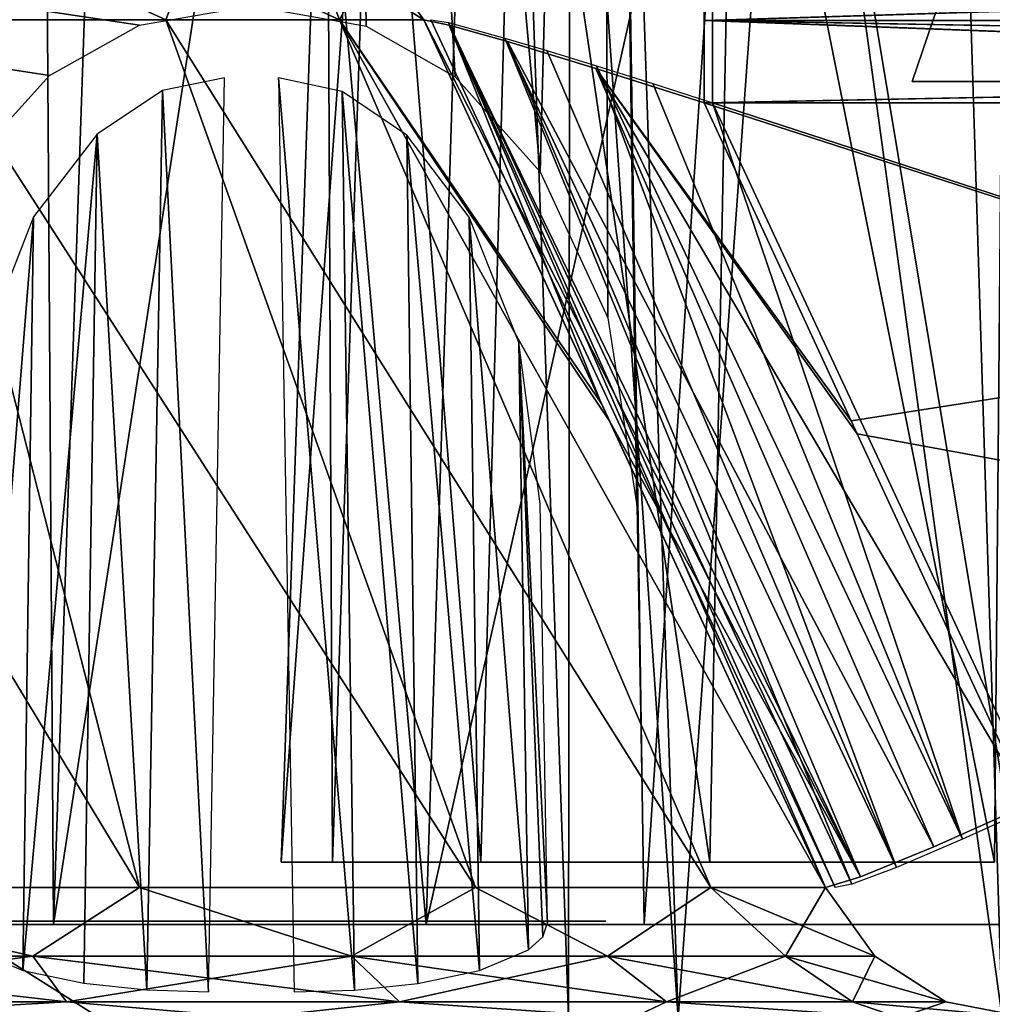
# Model space of a CAD drawing. Header units: millimetres. Extents: x -75 to 75, y -5 to 37.
# Tile 147 of 175: x 54.28 to 57.3, y 2.54 to 5.6. Entities that reach past the tile are written whole.
import ezdxf

# ---------------------------------------------------------------- set-up
doc = ezdxf.new("R2010")
doc.units = ezdxf.units.MM
doc.header["$LTSCALE"] = 101.851852
for name, color, linetype in [('110', 7, 'CONTINUOUS'), ('124', 7, 'CONTINUOUS'), ('153', 7, 'CONTINUOUS'), ('157', 7, 'CONTINUOUS'), ('161', 7, 'CONTINUOUS'), ('173', 7, 'CONTINUOUS'), ('175', 7, 'CONTINUOUS'), ('181', 7, 'CONTINUOUS'), ('182', 7, 'CONTINUOUS'), ('185', 7, 'CONTINUOUS'), ('187', 7, 'CONTINUOUS'), ('191', 7, 'CONTINUOUS'), ('194', 7, 'CONTINUOUS'), ('197', 7, 'CONTINUOUS'), ('210', 7, 'CONTINUOUS'), ('211', 7, 'CONTINUOUS'), ('212', 7, 'CONTINUOUS'), ('216', 7, 'CONTINUOUS'), ('217', 7, 'CONTINUOUS'), ('218', 7, 'CONTINUOUS'), ('219', 7, 'CONTINUOUS'), ('220', 7, 'CONTINUOUS'), ('221', 7, 'CONTINUOUS'), ('223', 7, 'CONTINUOUS'), ('224', 7, 'CONTINUOUS'), ('225', 7, 'CONTINUOUS'), ('226', 7, 'CONTINUOUS'), ('227', 7, 'CONTINUOUS'), ('238', 7, 'CONTINUOUS'), ('239', 7, 'CONTINUOUS'), ('240', 7, 'CONTINUOUS'), ('241', 7, 'CONTINUOUS'), ('242', 7, 'CONTINUOUS'), ('243', 7, 'CONTINUOUS'), ('254', 7, 'CONTINUOUS'), ('255', 7, 'CONTINUOUS'), ('49', 7, 'CONTINUOUS'), ('51', 7, 'CONTINUOUS'), ('6', 7, 'CONTINUOUS'), ('8', 7, 'CONTINUOUS')]:
    doc.layers.add(name, color=color, linetype=linetype)

msp = doc.modelspace()

# ---------------------------------------------------------------- linework, layer by layer
at = {"layer": '110', "color": 251, "linetype": 'Continuous', "true_color": 0x464b4f}
for points in [[(55.2331, 7.0174, 80), (55.3849, 7.0174, 79.0963), (55.0922, 2.9826, 80), (55.2331, 7.0174, 80)], [(55.0922, 2.9826, 80), (55.3849, 7.0174, 79.0963), (55.2515, 2.9826, 79.0509), (55.0922, 2.9826, 80)], [(55.2515, 2.9826, 80.9491), (55.2331, 7.0174, 80), (55.0922, 2.9826, 80), (55.2515, 2.9826, 80.9491)], [(55.3849, 7.0174, 80.9037), (55.2331, 7.0174, 80), (55.2515, 2.9826, 80.9491), (55.3849, 7.0174, 80.9037)], [(55.2515, 2.9826, 79.0509), (55.3849, 7.0174, 79.0963), (55.7118, 2.9826, 78.2058), (55.2515, 2.9826, 79.0509)], [(55.7118, 2.9826, 81.7942), (55.3849, 7.0174, 80.9037), (55.2515, 2.9826, 80.9491), (55.7118, 2.9826, 81.7942)], [(55.3849, 7.0174, 79.0963), (55.8234, 7.0174, 78.2918), (55.7118, 2.9826, 78.2058), (55.3849, 7.0174, 79.0963)], [(55.8234, 7.0174, 81.7082), (55.3849, 7.0174, 80.9037), (55.7118, 2.9826, 81.7942), (55.8234, 7.0174, 81.7082)], [(55.7118, 2.9826, 78.2058), (55.8234, 7.0174, 78.2918), (56.4227, 2.9826, 77.5572), (55.7118, 2.9826, 78.2058)], [(56.4227, 2.9826, 82.4428), (55.8234, 7.0174, 81.7082), (55.7118, 2.9826, 81.7942), (56.4227, 2.9826, 82.4428)], [(55.8234, 7.0174, 78.2918), (56.5007, 7.0174, 77.6746), (56.4227, 2.9826, 77.5572), (55.8234, 7.0174, 78.2918)], [(56.5007, 7.0174, 82.3254), (55.8234, 7.0174, 81.7082), (56.4227, 2.9826, 82.4428), (56.5007, 7.0174, 82.3254)], [(57.3064, 2.9826, 82.8238), (56.5007, 7.0174, 82.3254), (56.4227, 2.9826, 82.4428), (57.3064, 2.9826, 82.8238)], [(56.4227, 2.9826, 77.5572), (56.5007, 7.0174, 77.6746), (57.3064, 2.9826, 77.1762), (56.4227, 2.9826, 77.5572)], [(57.3424, 7.0174, 82.6876), (56.5007, 7.0174, 82.3254), (57.3064, 2.9826, 82.8238), (57.3424, 7.0174, 82.6876)], [(56.5007, 7.0174, 77.6746), (57.3424, 7.0174, 77.3124), (57.3064, 2.9826, 77.1762), (56.5007, 7.0174, 77.6746)]]:
    msp.add_3dface(points, dxfattribs=at)
at = {"layer": '124', "color": 251, "linetype": 'Continuous', "true_color": 0x464b4f}
for points in [[(54.75, 2.8, 72.34), (49.25, 2.8, 72.94), (54.75, 2.8, 72.94), (54.75, 2.8, 72.34)], [(52.3, 2.8, 72.34), (49.25, 2.8, 72.94), (54.75, 2.8, 72.34), (52.3, 2.8, 72.34)], [(53.267, 2.8, 76.8393), (54.4099, 2.8, 76.257), (50.733, 2.8, 76.8393), (53.267, 2.8, 76.8393)], [(54.4099, 2.8, 76.257), (52, 2.8, 76.44), (50.733, 2.8, 76.8393), (54.4099, 2.8, 76.257)], [(53.0816, 2.8, 76.2687), (52, 2.8, 76.44), (54.4099, 2.8, 76.257), (53.0816, 2.8, 76.2687)], [(54.0572, 2.8, 75.7716), (53.0816, 2.8, 76.2687), (54.4099, 2.8, 76.257), (54.0572, 2.8, 75.7716)], [(53.267, 2.8, 69.0407), (53.0816, 2.8, 69.6113), (54.4099, 2.8, 69.623), (53.267, 2.8, 69.0407)], [(53.0816, 2.8, 69.6113), (54.0572, 2.8, 70.1084), (54.4099, 2.8, 69.623), (53.0816, 2.8, 69.6113)], [(54.8316, 2.8, 74.9972), (54.0572, 2.8, 75.7716), (55.317, 2.8, 75.3499), (54.8316, 2.8, 74.9972)], [(54.4099, 2.8, 69.623), (54.0572, 2.8, 70.1084), (55.317, 2.8, 70.5301), (54.4099, 2.8, 69.623)], [(54.0572, 2.8, 70.1084), (54.8316, 2.8, 70.8828), (55.317, 2.8, 70.5301), (54.0572, 2.8, 70.1084)], [(55.317, 2.8, 75.3499), (54.0572, 2.8, 75.7716), (54.4099, 2.8, 76.257), (55.317, 2.8, 75.3499)], [(55.317, 2.8, 70.5301), (54.8316, 2.8, 70.8828), (55.8993, 2.8, 71.673), (55.317, 2.8, 70.5301)], [(54.8316, 2.8, 70.8828), (55.3287, 2.8, 71.8584), (55.8993, 2.8, 71.673), (54.8316, 2.8, 70.8828)], [(55.8993, 2.8, 74.207), (54.8316, 2.8, 74.9972), (55.317, 2.8, 75.3499), (55.8993, 2.8, 74.207)], [(55.3287, 2.8, 74.0216), (54.8316, 2.8, 74.9972), (55.8993, 2.8, 74.207), (55.3287, 2.8, 74.0216)], [(55.3287, 2.8, 71.8584), (55.5, 2.8, 72.94), (55.8993, 2.8, 71.673), (55.3287, 2.8, 71.8584)], [(56.1, 2.8, 72.94), (55.3287, 2.8, 74.0216), (55.8993, 2.8, 74.207), (56.1, 2.8, 72.94)], [(55.5, 2.8, 72.94), (55.3287, 2.8, 74.0216), (56.1, 2.8, 72.94), (55.5, 2.8, 72.94)], [(55.8993, 2.8, 71.673), (55.5, 2.8, 72.94), (56.1, 2.8, 72.94), (55.8993, 2.8, 71.673)]]:
    msp.add_3dface(points, dxfattribs=at)
at = {"layer": '153', "color": 251, "linetype": 'Continuous', "true_color": 0x464b4f}
for points in [[(48.4521, 7.3559, 93.5696), (58.5, 7.4962, 93.5745), (34.7426, 2.7895, 93.4101), (48.4521, 7.3559, 93.5696)], [(58.5, 7.4962, 93.5745), (58.5, 2.7895, 93.4101), (34.7426, 2.7895, 93.4101), (58.5, 7.4962, 93.5745)]]:
    msp.add_3dface(points, dxfattribs=at)
at = {"layer": '157', "color": 251, "linetype": 'Continuous', "true_color": 0x464b4f}
for points in [[(53.994, 2.7895, 57), (54.7067, 12.2105, 53.6373), (54.3861, 2.7895, 53.5632), (53.994, 2.7895, 57)], [(54.323, 12.2105, 57), (54.7067, 12.2105, 53.6373), (53.994, 2.7895, 57), (54.323, 12.2105, 57)], [(54.3861, 2.7895, 60.4368), (54.323, 12.2105, 57), (53.994, 2.7895, 57), (54.3861, 2.7895, 60.4368)], [(54.7067, 12.2105, 60.3627), (54.323, 12.2105, 57), (54.3861, 2.7895, 60.4368), (54.7067, 12.2105, 60.3627)], [(55.5424, 2.7895, 63.6969), (54.7067, 12.2105, 60.3627), (54.3861, 2.7895, 60.4368), (55.5424, 2.7895, 63.6969)], [(54.7067, 12.2105, 53.6373), (55.838, 12.2105, 50.4476), (54.3861, 2.7895, 53.5632), (54.7067, 12.2105, 53.6373)], [(54.3861, 2.7895, 53.5632), (55.838, 12.2105, 50.4476), (55.5424, 2.7895, 50.3031), (54.3861, 2.7895, 53.5632)], [(55.838, 12.2105, 63.5524), (54.7067, 12.2105, 60.3627), (55.5424, 2.7895, 63.6969), (55.838, 12.2105, 63.5524)], [(55.5424, 2.7895, 50.3031), (57.6588, 12.2105, 47.5946), (57.4034, 2.7895, 47.3873), (55.5424, 2.7895, 50.3031)], [(57.4034, 2.7895, 66.6127), (55.838, 12.2105, 63.5524), (55.5424, 2.7895, 63.6969), (57.4034, 2.7895, 66.6127)], [(55.838, 12.2105, 50.4476), (57.6588, 12.2105, 47.5946), (55.5424, 2.7895, 50.3031), (55.838, 12.2105, 50.4476)], [(57.6588, 12.2105, 66.4054), (55.838, 12.2105, 63.5524), (57.4034, 2.7895, 66.6127), (57.6588, 12.2105, 66.4054)]]:
    msp.add_3dface(points, dxfattribs=at)
at = {"layer": '161', "color": 251, "linetype": 'Continuous', "true_color": 0x464b4f}
for points in [[(54.3861, 2.7895, -53.5632), (54.323, 12.2105, -57), (53.994, 2.7895, -57), (54.3861, 2.7895, -53.5632)], [(53.994, 2.7895, -57), (54.7067, 12.2105, -60.3627), (54.3861, 2.7895, -60.4368), (53.994, 2.7895, -57)], [(54.323, 12.2105, -57), (54.7067, 12.2105, -60.3627), (53.994, 2.7895, -57), (54.323, 12.2105, -57)], [(54.7067, 12.2105, -53.6373), (54.323, 12.2105, -57), (54.3861, 2.7895, -53.5632), (54.7067, 12.2105, -53.6373)], [(54.3861, 2.7895, -60.4368), (55.838, 12.2105, -63.5524), (55.5424, 2.7895, -63.6969), (54.3861, 2.7895, -60.4368)], [(54.7067, 12.2105, -60.3627), (55.838, 12.2105, -63.5524), (54.3861, 2.7895, -60.4368), (54.7067, 12.2105, -60.3627)], [(55.5424, 2.7895, -50.3031), (54.7067, 12.2105, -53.6373), (54.3861, 2.7895, -53.5632), (55.5424, 2.7895, -50.3031)], [(55.838, 12.2105, -50.4476), (54.7067, 12.2105, -53.6373), (55.5424, 2.7895, -50.3031), (55.838, 12.2105, -50.4476)], [(55.5424, 2.7895, -63.6969), (57.6588, 12.2105, -66.4054), (57.4034, 2.7895, -66.6127), (55.5424, 2.7895, -63.6969)], [(55.838, 12.2105, -63.5524), (57.6588, 12.2105, -66.4054), (55.5424, 2.7895, -63.6969), (55.838, 12.2105, -63.5524)], [(57.4034, 2.7895, -47.3873), (55.838, 12.2105, -50.4476), (55.5424, 2.7895, -50.3031), (57.4034, 2.7895, -47.3873)], [(57.6588, 12.2105, -47.5946), (55.838, 12.2105, -50.4476), (57.4034, 2.7895, -47.3873), (57.6588, 12.2105, -47.5946)]]:
    msp.add_3dface(points, dxfattribs=at)
at = {"layer": '173', "color": 251, "linetype": 'Continuous', "true_color": 0x464b4f}
for points in [[(55.9945, 12.2105, 60.0649), (55.9839, 2.5, 57), (55.6448, 12.2105, 57), (55.9945, 12.2105, 60.0649)], [(55.9839, 2.5, 57), (56.3249, 2.5, 54.0115), (55.6448, 12.2105, 57), (55.9839, 2.5, 57)], [(55.6448, 12.2105, 57), (56.3249, 2.5, 54.0115), (55.9945, 12.2105, 53.9351), (55.6448, 12.2105, 57)], [(56.3249, 2.5, 59.9885), (55.9839, 2.5, 57), (55.9945, 12.2105, 60.0649), (56.3249, 2.5, 59.9885)], [(56.3249, 2.5, 54.0115), (57.3303, 2.5, 51.1766), (55.9945, 12.2105, 53.9351), (56.3249, 2.5, 54.0115)], [(55.9945, 12.2105, 53.9351), (57.3303, 2.5, 51.1766), (57.0256, 12.2105, 51.0278), (55.9945, 12.2105, 53.9351)], [(57.0256, 12.2105, 62.9722), (56.3249, 2.5, 59.9885), (55.9945, 12.2105, 60.0649), (57.0256, 12.2105, 62.9722)], [(57.3303, 2.5, 62.8234), (56.3249, 2.5, 59.9885), (57.0256, 12.2105, 62.9722), (57.3303, 2.5, 62.8234)], [(57.3303, 2.5, 51.1766), (58.9486, 2.5, 48.6411), (57.0256, 12.2105, 51.0278), (57.3303, 2.5, 51.1766)], [(58.6852, 12.2105, 65.5725), (57.3303, 2.5, 62.8234), (57.0256, 12.2105, 62.9722), (58.6852, 12.2105, 65.5725)], [(57.0256, 12.2105, 51.0278), (58.9486, 2.5, 48.6411), (58.6852, 12.2105, 48.4275), (57.0256, 12.2105, 51.0278)]]:
    msp.add_3dface(points, dxfattribs=at)
at = {"layer": '175', "color": 251, "linetype": 'Continuous', "true_color": 0x464b4f}
for points in [[(55.9945, 12.2105, -53.9351), (55.9839, 2.5, -57), (55.6448, 12.2105, -57), (55.9945, 12.2105, -53.9351)], [(55.9839, 2.5, -57), (56.3249, 2.5, -59.9885), (55.6448, 12.2105, -57), (55.9839, 2.5, -57)], [(55.6448, 12.2105, -57), (56.3249, 2.5, -59.9885), (55.9945, 12.2105, -60.0649), (55.6448, 12.2105, -57)], [(56.3249, 2.5, -54.0115), (55.9839, 2.5, -57), (55.9945, 12.2105, -53.9351), (56.3249, 2.5, -54.0115)], [(56.3249, 2.5, -59.9885), (57.3303, 2.5, -62.8234), (55.9945, 12.2105, -60.0649), (56.3249, 2.5, -59.9885)], [(55.9945, 12.2105, -60.0649), (57.3303, 2.5, -62.8234), (57.0256, 12.2105, -62.9722), (55.9945, 12.2105, -60.0649)], [(57.0256, 12.2105, -51.0278), (56.3249, 2.5, -54.0115), (55.9945, 12.2105, -53.9351), (57.0256, 12.2105, -51.0278)], [(57.3303, 2.5, -51.1766), (56.3249, 2.5, -54.0115), (57.0256, 12.2105, -51.0278), (57.3303, 2.5, -51.1766)], [(57.0256, 12.2105, -62.9722), (58.9486, 2.5, -65.3589), (58.6852, 12.2105, -65.5725), (57.0256, 12.2105, -62.9722)], [(57.3303, 2.5, -62.8234), (58.9486, 2.5, -65.3589), (57.0256, 12.2105, -62.9722), (57.3303, 2.5, -62.8234)], [(58.6852, 12.2105, -48.4275), (57.3303, 2.5, -51.1766), (57.0256, 12.2105, -51.0278), (58.6852, 12.2105, -48.4275)]]:
    msp.add_3dface(points, dxfattribs=at)
at = {"layer": '181', "color": 251, "linetype": 'Continuous', "true_color": 0x464b4f}
for points in [[(55.5564, 5.5958, 11.0431), (56.8115, 2.9042, 10.8973), (56.8115, 2.9042, -2.8973), (55.5564, 5.5958, 11.0431)], [(55.5564, 5.5958, -3.0431), (55.5564, 5.5958, 11.0431), (56.8115, 2.9042, -2.8973), (55.5564, 5.5958, -3.0431)], [(55.5564, 5.5958, -5.9569), (56.8115, 2.9042, -6.1027), (56.8115, 2.9042, -19.8973), (55.5564, 5.5958, -5.9569)], [(55.5564, 5.5958, -20.0431), (55.5564, 5.5958, -5.9569), (56.8115, 2.9042, -19.8973), (55.5564, 5.5958, -20.0431)], [(55.5564, 5.5958, -22.9569), (56.8115, 2.9042, -23.1027), (56.8115, 2.9042, -36.8973), (55.5564, 5.5958, -22.9569)], [(55.5564, 5.5958, -37.0431), (55.5564, 5.5958, -22.9569), (56.8115, 2.9042, -36.8973), (55.5564, 5.5958, -37.0431)]]:
    msp.add_3dface(points, dxfattribs=at)
at = {"layer": '182', "color": 251, "linetype": 'Continuous', "true_color": 0x464b4f}
for points in [[(53.9627, 5.5958, 16.4657), (53.0248, 5.5958, 16.9055), (54.6528, 2.9042, 17.5142), (53.9627, 5.5958, 16.4657)], [(54.6528, 2.9042, 17.5142), (53.0248, 5.5958, 16.9055), (53.385, 2.9042, 18.1079), (54.6528, 2.9042, 17.5142)], [(54.7341, 5.5958, 15.7744), (53.9627, 5.5958, 16.4657), (55.696, 2.9042, 16.5807), (54.7341, 5.5958, 15.7744)], [(55.696, 2.9042, 16.5807), (53.9627, 5.5958, 16.4657), (54.6528, 2.9042, 17.5142), (55.696, 2.9042, 16.5807)], [(56.4263, 2.9042, 15.3864), (54.7341, 5.5958, 15.7744), (55.696, 2.9042, 16.5807), (56.4263, 2.9042, 15.3864)], [(55.2735, 5.5958, 14.89), (54.7341, 5.5958, 15.7744), (56.4263, 2.9042, 15.3864), (55.2735, 5.5958, 14.89)], [(56.782, 2.9042, 14.0325), (55.2735, 5.5958, 14.89), (56.4263, 2.9042, 15.3864), (56.782, 2.9042, 14.0325)], [(55.5352, 5.5958, 13.8877), (55.2735, 5.5958, 14.89), (56.1126, 4.3492, 13.9547), (55.5352, 5.5958, 13.8877)], [(56.1126, 4.3492, 13.9547), (55.2735, 5.5958, 14.89), (56.782, 2.9042, 14.0325), (56.1126, 4.3492, 13.9547)]]:
    msp.add_3dface(points, dxfattribs=at)
at = {"layer": '185', "color": 251, "linetype": 'Continuous', "true_color": 0x464b4f}
for points in [[(53.385, 2.9042, 18.1079), (53.1963, 2.691, 18.3191), (54.3221, 2.691, 17.889), (53.385, 2.9042, 18.1079)], [(54.6528, 2.9042, 17.5142), (53.385, 2.9042, 18.1079), (54.3221, 2.691, 17.889), (54.6528, 2.9042, 17.5142)], [(54.6528, 2.9042, 17.5142), (54.3221, 2.691, 17.889), (55.3111, 2.691, 17.2002), (54.6528, 2.9042, 17.5142)], [(55.696, 2.9042, 16.5807), (54.6528, 2.9042, 17.5142), (55.3111, 2.691, 17.2002), (55.696, 2.9042, 16.5807)], [(55.696, 2.9042, 16.5807), (55.3111, 2.691, 17.2002), (56.105, 2.691, 16.2935), (55.696, 2.9042, 16.5807)], [(56.4263, 2.9042, 15.3864), (55.696, 2.9042, 16.5807), (56.105, 2.691, 16.2935), (56.4263, 2.9042, 15.3864)], [(56.4263, 2.9042, 15.3864), (56.105, 2.691, 16.2935), (56.6571, 2.691, 15.2222), (56.4263, 2.9042, 15.3864)], [(56.782, 2.9042, 14.0325), (56.4263, 2.9042, 15.3864), (56.9349, 2.691, 14.0495), (56.782, 2.9042, 14.0325)], [(56.4263, 2.9042, 15.3864), (56.6571, 2.691, 15.2222), (56.9349, 2.691, 14.0495), (56.4263, 2.9042, 15.3864)], [(53.1963, 2.691, 18.3191), (54.426, 2.5495, 18.0853), (54.3221, 2.691, 17.889), (53.1963, 2.691, 18.3191)], [(53.2498, 2.5495, 18.5347), (54.426, 2.5495, 18.0853), (53.1963, 2.691, 18.3191), (53.2498, 2.5495, 18.5347)], [(54.3221, 2.691, 17.889), (55.4592, 2.5495, 17.3658), (55.3111, 2.691, 17.2002), (54.3221, 2.691, 17.889)], [(54.426, 2.5495, 18.0853), (55.4592, 2.5495, 17.3658), (54.3221, 2.691, 17.889), (54.426, 2.5495, 18.0853)], [(55.4592, 2.5495, 17.3658), (56.2887, 2.5495, 16.4185), (55.3111, 2.691, 17.2002), (55.4592, 2.5495, 17.3658)], [(55.3111, 2.691, 17.2002), (56.2887, 2.5495, 16.4185), (56.105, 2.691, 16.2935), (55.3111, 2.691, 17.2002)], [(56.2887, 2.5495, 16.4185), (56.8655, 2.5495, 15.2993), (56.105, 2.691, 16.2935), (56.2887, 2.5495, 16.4185)], [(56.105, 2.691, 16.2935), (56.8655, 2.5495, 15.2993), (56.6571, 2.691, 15.2222), (56.105, 2.691, 16.2935)], [(56.6571, 2.691, 15.2222), (57.1556, 2.5495, 14.0741), (56.9349, 2.691, 14.0495), (56.6571, 2.691, 15.2222)], [(56.8655, 2.5495, 15.2993), (57.1556, 2.5495, 14.0741), (56.6571, 2.691, 15.2222), (56.8655, 2.5495, 15.2993)], [(53.2498, 2.5495, 18.5347), (53.5675, 2.5, 18.7155), (54.426, 2.5495, 18.0853), (53.2498, 2.5495, 18.5347)], [(53.5675, 2.5, 18.7155), (55.0025, 2.5, 18.0435), (54.426, 2.5495, 18.0853), (53.5675, 2.5, 18.7155)], [(54.426, 2.5495, 18.0853), (55.0025, 2.5, 18.0435), (55.4592, 2.5495, 17.3658), (54.426, 2.5495, 18.0853)], [(55.0025, 2.5, 18.0435), (56.1833, 2.5, 16.9869), (55.4592, 2.5495, 17.3658), (55.0025, 2.5, 18.0435)], [(55.4592, 2.5495, 17.3658), (56.1833, 2.5, 16.9869), (56.2887, 2.5495, 16.4185), (55.4592, 2.5495, 17.3658)], [(56.1833, 2.5, 16.9869), (57.01, 2.5, 15.635), (56.2887, 2.5495, 16.4185), (56.1833, 2.5, 16.9869)], [(56.2887, 2.5495, 16.4185), (57.01, 2.5, 15.635), (56.8655, 2.5495, 15.2993), (56.2887, 2.5495, 16.4185)], [(56.8655, 2.5495, 15.2993), (57.4125, 2.5, 14.1027), (57.1556, 2.5495, 14.0741), (56.8655, 2.5495, 15.2993)], [(57.01, 2.5, 15.635), (57.4125, 2.5, 14.1027), (56.8655, 2.5495, 15.2993), (57.01, 2.5, 15.635)]]:
    msp.add_3dface(points, dxfattribs=at)
at = {"layer": '187', "color": 251, "linetype": 'Continuous', "true_color": 0x464b4f}
for points in [[(53.9627, 5.5958, 16.4657), (54.7341, 5.5958, 15.7744), (54.271, 5.809, 16.0337), (53.9627, 5.5958, 16.4657)], [(54.7341, 5.5958, 15.7744), (54.8151, 5.809, 15.4112), (54.271, 5.809, 16.0337), (54.7341, 5.5958, 15.7744)], [(54.7341, 5.5958, 15.7744), (55.2735, 5.5958, 14.89), (54.8151, 5.809, 15.4112), (54.7341, 5.5958, 15.7744)], [(55.2735, 5.5958, 14.89), (55.1929, 5.809, 14.6758), (54.8151, 5.809, 15.4112), (55.2735, 5.5958, 14.89)], [(55.5352, 5.5958, 13.8877), (55.3823, 5.809, 13.871), (55.1929, 5.809, 14.6758), (55.5352, 5.5958, 13.8877)], [(55.2735, 5.5958, 14.89), (55.5352, 5.5958, 13.8877), (55.1929, 5.809, 14.6758), (55.2735, 5.5958, 14.89)]]:
    msp.add_3dface(points, dxfattribs=at)
at = {"layer": '191', "color": 251, "linetype": 'Continuous', "true_color": 0x464b4f}
for points in [[(53.0248, 5.5958, -42.9055), (53.9627, 5.5958, -42.4657), (54.6528, 2.9042, -43.5142), (53.0248, 5.5958, -42.9055)], [(53.385, 2.9042, -44.1079), (53.0248, 5.5958, -42.9055), (54.6528, 2.9042, -43.5142), (53.385, 2.9042, -44.1079)], [(53.9627, 5.5958, -42.4657), (54.7341, 5.5958, -41.7744), (55.696, 2.9042, -42.5807), (53.9627, 5.5958, -42.4657)], [(54.6528, 2.9042, -43.5142), (53.9627, 5.5958, -42.4657), (55.696, 2.9042, -42.5807), (54.6528, 2.9042, -43.5142)], [(54.7341, 5.5958, -41.7744), (55.2735, 5.5958, -40.89), (56.4263, 2.9042, -41.3864), (54.7341, 5.5958, -41.7744)], [(55.696, 2.9042, -42.5807), (54.7341, 5.5958, -41.7744), (56.4263, 2.9042, -41.3864), (55.696, 2.9042, -42.5807)], [(55.5352, 5.5958, -39.8877), (56.086, 4.4066, -39.9516), (55.2735, 5.5958, -40.89), (55.5352, 5.5958, -39.8877)], [(55.2735, 5.5958, -40.89), (56.782, 2.9042, -40.0325), (56.4263, 2.9042, -41.3864), (55.2735, 5.5958, -40.89)], [(56.086, 4.4066, -39.9516), (56.782, 2.9042, -40.0325), (55.2735, 5.5958, -40.89), (56.086, 4.4066, -39.9516)]]:
    msp.add_3dface(points, dxfattribs=at)
at = {"layer": '194', "color": 251, "linetype": 'Continuous', "true_color": 0x464b4f}
for points in [[(53.385, 2.9042, -44.1079), (54.3221, 2.691, -43.889), (53.1963, 2.691, -44.3191), (53.385, 2.9042, -44.1079)], [(53.385, 2.9042, -44.1079), (54.6528, 2.9042, -43.5142), (54.3221, 2.691, -43.889), (53.385, 2.9042, -44.1079)], [(54.6528, 2.9042, -43.5142), (55.3111, 2.691, -43.2002), (54.3221, 2.691, -43.889), (54.6528, 2.9042, -43.5142)], [(54.6528, 2.9042, -43.5142), (55.696, 2.9042, -42.5807), (55.3111, 2.691, -43.2002), (54.6528, 2.9042, -43.5142)], [(55.696, 2.9042, -42.5807), (56.105, 2.691, -42.2935), (55.3111, 2.691, -43.2002), (55.696, 2.9042, -42.5807)], [(55.696, 2.9042, -42.5807), (56.4263, 2.9042, -41.3864), (56.105, 2.691, -42.2935), (55.696, 2.9042, -42.5807)], [(56.4263, 2.9042, -41.3864), (56.6571, 2.691, -41.2222), (56.105, 2.691, -42.2935), (56.4263, 2.9042, -41.3864)], [(56.4263, 2.9042, -41.3864), (56.782, 2.9042, -40.0325), (56.6571, 2.691, -41.2222), (56.4263, 2.9042, -41.3864)], [(56.782, 2.9042, -40.0325), (56.9349, 2.691, -40.0495), (56.6571, 2.691, -41.2222), (56.782, 2.9042, -40.0325)], [(54.3221, 2.691, -43.889), (53.2498, 2.5495, -44.5347), (53.1963, 2.691, -44.3191), (54.3221, 2.691, -43.889)], [(54.426, 2.5495, -44.0853), (53.2498, 2.5495, -44.5347), (54.3221, 2.691, -43.889), (54.426, 2.5495, -44.0853)], [(55.3111, 2.691, -43.2002), (54.426, 2.5495, -44.0853), (54.3221, 2.691, -43.889), (55.3111, 2.691, -43.2002)], [(55.4592, 2.5495, -43.3658), (54.426, 2.5495, -44.0853), (55.3111, 2.691, -43.2002), (55.4592, 2.5495, -43.3658)], [(56.105, 2.691, -42.2935), (55.4592, 2.5495, -43.3658), (55.3111, 2.691, -43.2002), (56.105, 2.691, -42.2935)], [(56.2887, 2.5495, -42.4185), (55.4592, 2.5495, -43.3658), (56.105, 2.691, -42.2935), (56.2887, 2.5495, -42.4185)], [(56.6571, 2.691, -41.2222), (56.2887, 2.5495, -42.4185), (56.105, 2.691, -42.2935), (56.6571, 2.691, -41.2222)], [(56.8655, 2.5495, -41.2993), (56.2887, 2.5495, -42.4185), (56.6571, 2.691, -41.2222), (56.8655, 2.5495, -41.2993)], [(56.9349, 2.691, -40.0495), (56.8655, 2.5495, -41.2993), (56.6571, 2.691, -41.2222), (56.9349, 2.691, -40.0495)], [(57.1556, 2.5495, -40.0741), (56.8655, 2.5495, -41.2993), (56.9349, 2.691, -40.0495), (57.1556, 2.5495, -40.0741)], [(54.426, 2.5495, -44.0853), (53.5675, 2.5, -44.7155), (53.2498, 2.5495, -44.5347), (54.426, 2.5495, -44.0853)], [(55.0025, 2.5, -44.0435), (53.5675, 2.5, -44.7155), (54.426, 2.5495, -44.0853), (55.0025, 2.5, -44.0435)], [(55.4592, 2.5495, -43.3658), (55.0025, 2.5, -44.0435), (54.426, 2.5495, -44.0853), (55.4592, 2.5495, -43.3658)], [(56.1833, 2.5, -42.9869), (55.0025, 2.5, -44.0435), (55.4592, 2.5495, -43.3658), (56.1833, 2.5, -42.9869)], [(56.2887, 2.5495, -42.4185), (56.1833, 2.5, -42.9869), (55.4592, 2.5495, -43.3658), (56.2887, 2.5495, -42.4185)], [(57.01, 2.5, -41.635), (56.1833, 2.5, -42.9869), (56.2887, 2.5495, -42.4185), (57.01, 2.5, -41.635)], [(56.8655, 2.5495, -41.2993), (57.01, 2.5, -41.635), (56.2887, 2.5495, -42.4185), (56.8655, 2.5495, -41.2993)], [(57.1556, 2.5495, -40.0741), (57.01, 2.5, -41.635), (56.8655, 2.5495, -41.2993), (57.1556, 2.5495, -40.0741)], [(57.4125, 2.5, -40.1027), (57.01, 2.5, -41.635), (57.1556, 2.5495, -40.0741), (57.4125, 2.5, -40.1027)]]:
    msp.add_3dface(points, dxfattribs=at)
at = {"layer": '197', "color": 251, "linetype": 'Continuous', "true_color": 0x464b4f}
for points in [[(54.7341, 5.5958, -41.7744), (53.9627, 5.5958, -42.4657), (54.271, 5.809, -42.0337), (54.7341, 5.5958, -41.7744)], [(54.7341, 5.5958, -41.7744), (54.271, 5.809, -42.0337), (54.8151, 5.809, -41.4112), (54.7341, 5.5958, -41.7744)], [(55.2735, 5.5958, -40.89), (54.7341, 5.5958, -41.7744), (54.8151, 5.809, -41.4112), (55.2735, 5.5958, -40.89)], [(55.2735, 5.5958, -40.89), (54.8151, 5.809, -41.4112), (55.1929, 5.809, -40.6758), (55.2735, 5.5958, -40.89)], [(55.2735, 5.5958, -40.89), (55.1929, 5.809, -40.6758), (55.3823, 5.809, -39.871), (55.2735, 5.5958, -40.89)], [(55.5352, 5.5958, -39.8877), (55.2735, 5.5958, -40.89), (55.3823, 5.809, -39.871), (55.5352, 5.5958, -39.8877)]]:
    msp.add_3dface(points, dxfattribs=at)
at = {"layer": '210', "color": 251, "linetype": 'Continuous', "true_color": 0x464b4f}
for points in [[(56.8802, 4.3114, 13.3414), (63.1235, 3.1621, 13.4037), (56.4048, 5.3379, 13.2859), (56.8802, 4.3114, 13.3414)], [(63.1235, 3.1621, 13.4037), (63.1995, 5.3379, 13.2859), (56.4048, 5.3379, 13.2859), (63.1235, 3.1621, 13.4037)], [(57.4125, 3.1621, 13.4037), (63.1235, 3.1621, 13.4037), (56.8802, 4.3114, 13.3414), (57.4125, 3.1621, 13.4037)]]:
    msp.add_3dface(points, dxfattribs=at)
at = {"layer": '211', "color": 251, "linetype": 'Continuous', "true_color": 0x464b4f}
msp.add_3dface([(56.4314, 5.3379, 11.7141), (63.1995, 5.3379, 11.7141), (57.4459, 3.1621, 11.5963), (56.4314, 5.3379, 11.7141)], dxfattribs=at)
at = {"layer": '212', "color": 251, "linetype": 'Continuous', "true_color": 0x464b4f}
for points in [[(54.6527, 5.5791, -93.5075), (54.9162, 5.6242, -93.5091), (10.3562, 12.2105, -93.7391), (54.6527, 5.5791, -93.5075)], [(54.3735, 5.4232, -93.5021), (54.6527, 5.5791, -93.5075), (10.3562, 12.2105, -93.7391), (54.3735, 5.4232, -93.5021)], [(54.104, 5.1245, -93.4916), (54.3735, 5.4232, -93.5021), (10.3562, 12.2105, -93.7391), (54.104, 5.1245, -93.4916)], [(55.0838, 5.6242, -93.5091), (55.3557, 5.5761, -93.5074), (55.2537, 12.2105, -93.7391), (55.0838, 5.6242, -93.5091)], [(55.6319, 5.4188, -93.5019), (55.8963, 5.1241, -93.4916), (55.2537, 12.2105, -93.7391), (55.6319, 5.4188, -93.5019)], [(55.2537, 12.2105, -93.7391), (55.8963, 5.1241, -93.4916), (56.0803, 12.0808, -93.7346), (55.2537, 12.2105, -93.7391)], [(55.3557, 5.5761, -93.5074), (55.6319, 5.4188, -93.5019), (55.2537, 12.2105, -93.7391), (55.3557, 5.5761, -93.5074)], [(55.8963, 5.1241, -93.4916), (56.1061, 4.6713, -93.4758), (56.0803, 12.0808, -93.7346), (55.8963, 5.1241, -93.4916)], [(56.1967, 4.0893, -93.4555), (56.2194, 2.7895, -93.4101), (56.0803, 12.0808, -93.7346), (56.1967, 4.0893, -93.4555)], [(56.0803, 12.0808, -93.7346), (56.2194, 2.7895, -93.4101), (56.8159, 11.7126, -93.7217), (56.0803, 12.0808, -93.7346)], [(56.1061, 4.6713, -93.4758), (56.1967, 4.0893, -93.4555), (56.0803, 12.0808, -93.7346), (56.1061, 4.6713, -93.4758)], [(56.2194, 2.7895, -93.4101), (58.5, 2.7895, -93.4101), (56.8159, 11.7126, -93.7217), (56.2194, 2.7895, -93.4101)], [(56.8159, 11.7126, -93.7217), (58.5, 2.7895, -93.4101), (57.4066, 11.1399, -93.7017), (56.8159, 11.7126, -93.7217)]]:
    msp.add_3dface(points, dxfattribs=at)
at = {"layer": '216', "color": 251, "linetype": 'Continuous', "true_color": 0x464b4f}
for points in [[(63.1235, 3.1621, -3.5963), (63.1995, 5.3379, -3.7141), (56.4314, 5.3379, -3.7141), (63.1235, 3.1621, -3.5963)], [(57.4459, 3.1621, -3.5963), (63.1235, 3.1621, -3.5963), (56.4314, 5.3379, -3.7141), (57.4459, 3.1621, -3.5963)]]:
    msp.add_3dface(points, dxfattribs=at)
at = {"layer": '217', "color": 251, "linetype": 'Continuous', "true_color": 0x464b4f}
msp.add_3dface([(56.4314, 5.3379, -5.2859), (63.1995, 5.3379, -5.2859), (57.4459, 3.1621, -5.4037), (56.4314, 5.3379, -5.2859)], dxfattribs=at)
at = {"layer": '218', "color": 251, "linetype": 'Continuous', "true_color": 0x464b4f}
for points in [[(57.4459, 3.1621, -20.5963), (63.1235, 3.1621, -20.5963), (56.4314, 5.3379, -20.7141), (57.4459, 3.1621, -20.5963)], [(63.1235, 3.1621, -20.5963), (63.1995, 5.3379, -20.7141), (56.4314, 5.3379, -20.7141), (63.1235, 3.1621, -20.5963)]]:
    msp.add_3dface(points, dxfattribs=at)
at = {"layer": '219', "color": 251, "linetype": 'Continuous', "true_color": 0x464b4f}
msp.add_3dface([(56.4314, 5.3379, -22.2859), (63.1995, 5.3379, -22.2859), (57.4459, 3.1621, -22.4037), (56.4314, 5.3379, -22.2859)], dxfattribs=at)
at = {"layer": '220', "color": 251, "linetype": 'Continuous', "true_color": 0x464b4f}
for points in [[(63.1235, 3.1621, -37.5963), (63.1995, 5.3379, -37.7141), (56.4314, 5.3379, -37.7141), (63.1235, 3.1621, -37.5963)], [(57.4459, 3.1621, -37.5963), (63.1235, 3.1621, -37.5963), (56.4314, 5.3379, -37.7141), (57.4459, 3.1621, -37.5963)]]:
    msp.add_3dface(points, dxfattribs=at)
at = {"layer": '221', "color": 251, "linetype": 'Continuous', "true_color": 0x464b4f}
for points in [[(56.4048, 5.3379, -39.2859), (63.1995, 5.3379, -39.2859), (56.8615, 4.3518, -39.3393), (56.4048, 5.3379, -39.2859)], [(56.8615, 4.3518, -39.3393), (63.1995, 5.3379, -39.2859), (57.4125, 3.1621, -39.4037), (56.8615, 4.3518, -39.3393)]]:
    msp.add_3dface(points, dxfattribs=at)
at = {"layer": '223', "color": 251, "linetype": 'Continuous', "true_color": 0x464b4f}
for points in [[(56.4048, 5.5939, 13.2222), (63.2124, 5.5962, 13.2211), (56.4048, 5.8082, 13.0683), (56.4048, 5.5939, 13.2222)], [(63.2061, 5.4715, 13.2656), (63.2124, 5.5962, 13.2211), (56.4048, 5.5939, 13.2222), (63.2061, 5.4715, 13.2656)], [(56.4048, 5.3379, 13.2859), (63.2061, 5.4715, 13.2656), (56.4048, 5.5939, 13.2222), (56.4048, 5.3379, 13.2859)], [(56.4048, 5.3379, 13.2859), (63.1995, 5.3379, 13.2859), (63.2061, 5.4715, 13.2656), (56.4048, 5.3379, 13.2859)]]:
    msp.add_3dface(points, dxfattribs=at)
at = {"layer": '224', "color": 251, "linetype": 'Continuous', "true_color": 0x464b4f}
for points in [[(56.4314, 5.8082, 11.9317), (63.2229, 5.8073, 11.9307), (56.4314, 5.5939, 11.7778), (56.4314, 5.8082, 11.9317)], [(63.2229, 5.8073, 11.9307), (63.2122, 5.5936, 11.7777), (56.4314, 5.5939, 11.7778), (63.2229, 5.8073, 11.9307)], [(63.2122, 5.5936, 11.7777), (63.1995, 5.3379, 11.7141), (56.4314, 5.5939, 11.7778), (63.2122, 5.5936, 11.7777)], [(63.1995, 5.3379, 11.7141), (56.4314, 5.3379, 11.7141), (56.4314, 5.5939, 11.7778), (63.1995, 5.3379, 11.7141)]]:
    msp.add_3dface(points, dxfattribs=at)
at = {"layer": '225', "color": 251, "linetype": 'Continuous', "true_color": 0x464b4f}
for points in [[(56.4314, 5.5939, -3.7778), (63.2124, 5.5962, -3.7789), (56.4314, 5.8082, -3.9317), (56.4314, 5.5939, -3.7778)], [(63.2061, 5.4715, -3.7344), (63.2124, 5.5962, -3.7789), (56.4314, 5.5939, -3.7778), (63.2061, 5.4715, -3.7344)], [(56.4314, 5.3379, -3.7141), (63.2061, 5.4715, -3.7344), (56.4314, 5.5939, -3.7778), (56.4314, 5.3379, -3.7141)], [(56.4314, 5.3379, -3.7141), (63.1995, 5.3379, -3.7141), (63.2061, 5.4715, -3.7344), (56.4314, 5.3379, -3.7141)]]:
    msp.add_3dface(points, dxfattribs=at)
at = {"layer": '226', "color": 251, "linetype": 'Continuous', "true_color": 0x464b4f}
for points in [[(56.4314, 5.8082, -5.0683), (63.2229, 5.8073, -5.0693), (56.4314, 5.5939, -5.2222), (56.4314, 5.8082, -5.0683)], [(63.2229, 5.8073, -5.0693), (63.2122, 5.5936, -5.2223), (56.4314, 5.5939, -5.2222), (63.2229, 5.8073, -5.0693)], [(63.1995, 5.3379, -5.2859), (56.4314, 5.3379, -5.2859), (56.4314, 5.5939, -5.2222), (63.1995, 5.3379, -5.2859)], [(63.2122, 5.5936, -5.2223), (63.1995, 5.3379, -5.2859), (56.4314, 5.5939, -5.2222), (63.2122, 5.5936, -5.2223)]]:
    msp.add_3dface(points, dxfattribs=at)
at = {"layer": '227', "color": 251, "linetype": 'Continuous', "true_color": 0x464b4f}
for points in [[(56.086, 4.4066, -39.9516), (55.5352, 5.5958, -39.8877), (55.6133, 5.5792, -39.6595), (56.086, 4.4066, -39.9516)], [(55.6133, 5.5792, -39.6595), (55.7945, 5.5281, -39.4647), (56.8902, 2.9373, -39.7177), (55.6133, 5.5792, -39.6595)], [(56.782, 2.9042, -40.0325), (56.086, 4.4066, -39.9516), (55.6133, 5.5792, -39.6595), (56.782, 2.9042, -40.0325)], [(56.782, 2.9042, -40.0325), (55.6133, 5.5792, -39.6595), (56.8902, 2.9373, -39.7177), (56.782, 2.9042, -40.0325)], [(55.7945, 5.5281, -39.4647), (56.0685, 5.4447, -39.3308), (57.1177, 3.0303, -39.4909), (55.7945, 5.5281, -39.4647)], [(56.8902, 2.9373, -39.7177), (55.7945, 5.5281, -39.4647), (57.1177, 3.0303, -39.4909), (56.8902, 2.9373, -39.7177)], [(56.0685, 5.4447, -39.3308), (57.4125, 3.1621, -39.4037), (57.1177, 3.0303, -39.4909), (56.0685, 5.4447, -39.3308)], [(56.8615, 4.3518, -39.3393), (57.4125, 3.1621, -39.4037), (56.0685, 5.4447, -39.3308), (56.8615, 4.3518, -39.3393)], [(56.4048, 5.3379, -39.2859), (56.8615, 4.3518, -39.3393), (56.0685, 5.4447, -39.3308), (56.4048, 5.3379, -39.2859)]]:
    msp.add_3dface(points, dxfattribs=at)
at = {"layer": '238', "color": 251, "linetype": 'Continuous', "true_color": 0x464b4f}
for points in [[(56.4048, 5.8082, -39.0683), (63.2229, 5.8073, -39.0693), (56.4048, 5.5939, -39.2222), (56.4048, 5.8082, -39.0683)], [(63.2229, 5.8073, -39.0693), (63.2122, 5.5936, -39.2223), (56.4048, 5.5939, -39.2222), (63.2229, 5.8073, -39.0693)], [(63.1995, 5.3379, -39.2859), (56.4048, 5.3379, -39.2859), (56.4048, 5.5939, -39.2222), (63.1995, 5.3379, -39.2859)], [(63.2122, 5.5936, -39.2223), (63.1995, 5.3379, -39.2859), (56.4048, 5.5939, -39.2222), (63.2122, 5.5936, -39.2223)]]:
    msp.add_3dface(points, dxfattribs=at)
at = {"layer": '239', "color": 251, "linetype": 'Continuous', "true_color": 0x464b4f}
for points in [[(56.4314, 5.5939, -37.7778), (63.2124, 5.5962, -37.7789), (56.4314, 5.8082, -37.9317), (56.4314, 5.5939, -37.7778)], [(63.2061, 5.4715, -37.7344), (63.2124, 5.5962, -37.7789), (56.4314, 5.5939, -37.7778), (63.2061, 5.4715, -37.7344)], [(56.4314, 5.3379, -37.7141), (63.2061, 5.4715, -37.7344), (56.4314, 5.5939, -37.7778), (56.4314, 5.3379, -37.7141)], [(56.4314, 5.3379, -37.7141), (63.1995, 5.3379, -37.7141), (63.2061, 5.4715, -37.7344), (56.4314, 5.3379, -37.7141)]]:
    msp.add_3dface(points, dxfattribs=at)
at = {"layer": '240', "color": 251, "linetype": 'Continuous', "true_color": 0x464b4f}
for points in [[(56.4314, 5.5939, -20.7778), (63.2124, 5.5962, -20.7789), (56.4314, 5.8082, -20.9317), (56.4314, 5.5939, -20.7778)], [(63.2061, 5.4715, -20.7344), (63.2124, 5.5962, -20.7789), (56.4314, 5.5939, -20.7778), (63.2061, 5.4715, -20.7344)], [(56.4314, 5.3379, -20.7141), (63.2061, 5.4715, -20.7344), (56.4314, 5.5939, -20.7778), (56.4314, 5.3379, -20.7141)], [(56.4314, 5.3379, -20.7141), (63.1995, 5.3379, -20.7141), (63.2061, 5.4715, -20.7344), (56.4314, 5.3379, -20.7141)]]:
    msp.add_3dface(points, dxfattribs=at)
at = {"layer": '241', "color": 251, "linetype": 'Continuous', "true_color": 0x464b4f}
for points in [[(56.4314, 5.8082, -22.0683), (63.2229, 5.8073, -22.0693), (56.4314, 5.5939, -22.2222), (56.4314, 5.8082, -22.0683)], [(63.2229, 5.8073, -22.0693), (63.2122, 5.5936, -22.2223), (56.4314, 5.5939, -22.2222), (63.2229, 5.8073, -22.0693)], [(63.1995, 5.3379, -22.2859), (56.4314, 5.3379, -22.2859), (56.4314, 5.5939, -22.2222), (63.1995, 5.3379, -22.2859)], [(63.2122, 5.5936, -22.2223), (63.1995, 5.3379, -22.2859), (56.4314, 5.5939, -22.2222), (63.2122, 5.5936, -22.2223)]]:
    msp.add_3dface(points, dxfattribs=at)
at = {"layer": '242', "color": 251, "linetype": 'Continuous', "true_color": 0x464b4f}
for points in [[(56.8115, 2.9042, 10.8973), (55.5564, 5.5958, 11.0431), (55.6117, 5.5873, 11.2927), (56.8115, 2.9042, 10.8973)], [(56.8115, 2.9042, 10.8973), (55.6117, 5.5873, 11.2927), (56.8639, 2.9143, 11.1612), (56.8115, 2.9042, 10.8973)], [(55.6117, 5.5873, 11.2927), (55.7866, 5.5389, 11.51), (56.8639, 2.9143, 11.1612), (55.6117, 5.5873, 11.2927)], [(56.8639, 2.9143, 11.1612), (55.7866, 5.5389, 11.51), (57.0024, 2.9667, 11.386), (56.8639, 2.9143, 11.1612)], [(55.7866, 5.5389, 11.51), (55.9166, 5.5, 11.5965), (57.0024, 2.9667, 11.386), (55.7866, 5.5389, 11.51)], [(55.9166, 5.5, 11.5965), (56.0713, 5.4524, 11.6621), (57.0024, 2.9667, 11.386), (55.9166, 5.5, 11.5965)], [(56.0713, 5.4524, 11.6621), (56.2455, 5.3976, 11.7025), (57.2065, 3.0536, 11.5386), (56.0713, 5.4524, 11.6621)], [(57.0024, 2.9667, 11.386), (56.0713, 5.4524, 11.6621), (57.2065, 3.0536, 11.5386), (57.0024, 2.9667, 11.386)], [(56.2455, 5.3976, 11.7025), (56.4314, 5.3379, 11.7141), (57.2065, 3.0536, 11.5386), (56.2455, 5.3976, 11.7025)], [(56.4314, 5.3379, 11.7141), (57.4459, 3.1621, 11.5963), (57.2065, 3.0536, 11.5386), (56.4314, 5.3379, 11.7141)]]:
    msp.add_3dface(points, dxfattribs=at)
at = {"layer": '243', "color": 251, "linetype": 'Continuous', "true_color": 0x464b4f}
for points in [[(55.5352, 5.5958, 13.8877), (56.1126, 4.3492, 13.9547), (56.8902, 2.9373, 13.7177), (55.5352, 5.5958, 13.8877)], [(55.6133, 5.5792, 13.6595), (55.5352, 5.5958, 13.8877), (56.8902, 2.9373, 13.7177), (55.6133, 5.5792, 13.6595)], [(55.7945, 5.5281, 13.4647), (55.6133, 5.5792, 13.6595), (56.8902, 2.9373, 13.7177), (55.7945, 5.5281, 13.4647)], [(56.0685, 5.4447, 13.3308), (55.7945, 5.5281, 13.4647), (57.1177, 3.0303, 13.4909), (56.0685, 5.4447, 13.3308)], [(57.1177, 3.0303, 13.4909), (55.7945, 5.5281, 13.4647), (56.8902, 2.9373, 13.7177), (57.1177, 3.0303, 13.4909)], [(56.8802, 4.3114, 13.3414), (56.4048, 5.3379, 13.2859), (56.0685, 5.4447, 13.3308), (56.8802, 4.3114, 13.3414)], [(57.4125, 3.1621, 13.4037), (56.0685, 5.4447, 13.3308), (57.1177, 3.0303, 13.4909), (57.4125, 3.1621, 13.4037)], [(57.4125, 3.1621, 13.4037), (56.8802, 4.3114, 13.3414), (56.0685, 5.4447, 13.3308), (57.4125, 3.1621, 13.4037)], [(56.1126, 4.3492, 13.9547), (56.782, 2.9042, 14.0325), (56.8902, 2.9373, 13.7177), (56.1126, 4.3492, 13.9547)]]:
    msp.add_3dface(points, dxfattribs=at)
at = {"layer": '254', "color": 251, "linetype": 'Continuous', "true_color": 0x464b4f}
for points in [[(54.9162, 5.4153, -93.4139), (54.7245, 5.3759, -93.4057), (54.8668, 2.5806, -90.3741), (54.9162, 5.4153, -93.4139)], [(54.7245, 5.3759, -93.4057), (54.521, 5.2414, -93.3791), (54.6752, 2.5864, -90.4146), (54.7245, 5.3759, -93.4057)], [(54.8668, 2.5806, -90.3741), (54.7245, 5.3759, -93.4057), (54.6752, 2.5864, -90.4146), (54.8668, 2.5806, -90.3741)], [(54.4798, 2.6071, -90.5502), (54.521, 5.2414, -93.3791), (54.2909, 2.6472, -90.8109), (54.4798, 2.6071, -90.5502)], [(54.521, 5.2414, -93.3791), (54.3243, 4.9843, -93.3287), (54.2909, 2.6472, -90.8109), (54.521, 5.2414, -93.3791)], [(54.6752, 2.5864, -90.4146), (54.521, 5.2414, -93.3791), (54.4798, 2.6071, -90.5502), (54.6752, 2.5864, -90.4146)], [(54.2909, 2.6472, -90.8109), (54.3243, 4.9843, -93.3287), (54.1407, 2.7108, -91.2217), (54.2909, 2.6472, -90.8109)], [(54.3243, 4.9843, -93.3287), (54.1694, 4.5902, -93.2519), (54.1407, 2.7108, -91.2217), (54.3243, 4.9843, -93.3287)]]:
    msp.add_3dface(points, dxfattribs=at)
at = {"layer": '255', "color": 251, "linetype": 'Continuous', "true_color": 0x464b4f}
for points in [[(55.0838, 5.4153, -93.4139), (55.1332, 2.5806, -90.3741), (55.3195, 2.5861, -90.4123), (55.0838, 5.4153, -93.4139)], [(55.2817, 5.3733, -93.4052), (55.0838, 5.4153, -93.4139), (55.3195, 2.5861, -90.4123), (55.2817, 5.3733, -93.4052)], [(55.4829, 5.2377, -93.3784), (55.2817, 5.3733, -93.4052), (55.5167, 2.6065, -90.5468), (55.4829, 5.2377, -93.3784)], [(55.5167, 2.6065, -90.5468), (55.2817, 5.3733, -93.4052), (55.3195, 2.5861, -90.4123), (55.5167, 2.6065, -90.5468)], [(55.6759, 4.9839, -93.3287), (55.4829, 5.2377, -93.3784), (55.7084, 2.647, -90.8096), (55.6759, 4.9839, -93.3287)], [(55.7084, 2.647, -90.8096), (55.4829, 5.2377, -93.3784), (55.5167, 2.6065, -90.5468), (55.7084, 2.647, -90.8096)], [(55.8295, 4.5946, -93.2528), (55.6759, 4.9839, -93.3287), (55.8601, 2.7113, -91.225), (55.8295, 4.5946, -93.2528)], [(55.8601, 2.7113, -91.225), (55.6759, 4.9839, -93.3287), (55.7084, 2.647, -90.8096), (55.8601, 2.7113, -91.225)], [(55.8967, 4.0946, -93.1557), (55.8295, 4.5946, -93.2528), (55.9194, 2.7948, -91.7618), (55.8967, 4.0946, -93.1557)], [(55.9194, 2.7948, -91.7618), (55.8295, 4.5946, -93.2528), (55.9043, 2.7514, -91.4832), (55.9194, 2.7948, -91.7618)], [(55.9043, 2.7514, -91.4832), (55.8295, 4.5946, -93.2528), (55.8601, 2.7113, -91.225), (55.9043, 2.7514, -91.4832)]]:
    msp.add_3dface(points, dxfattribs=at)
at = {"layer": '49', "color": 251, "linetype": 'Continuous', "true_color": 0x565d62}
for points in [[(57.3003, 6.1359, 58.2887), (57.3003, 6.1359, 55.7113), (57.0507, 5.4047, 57), (57.3003, 6.1359, 58.2887)], [(57.3898, 5.4047, 59.8565), (57.3003, 6.1359, 58.2887), (57.0507, 5.4047, 57), (57.3898, 5.4047, 59.8565)], [(57.0507, 5.4047, 57), (57.3003, 6.1359, 55.7113), (57.3898, 5.4047, 54.1435), (57.0507, 5.4047, 57)]]:
    msp.add_3dface(points, dxfattribs=at)
at = {"layer": '51', "color": 251, "linetype": 'Continuous', "true_color": 0x565d62}
for points in [[(57.3003, 6.1359, -55.7113), (57.3003, 6.1359, -58.2887), (57.0507, 5.4047, -57), (57.3003, 6.1359, -55.7113)], [(57.3898, 5.4047, -54.1435), (57.3003, 6.1359, -55.7113), (57.0507, 5.4047, -57), (57.3898, 5.4047, -54.1435)], [(57.0507, 5.4047, -57), (57.3003, 6.1359, -58.2887), (57.3898, 5.4047, -59.8565), (57.0507, 5.4047, -57)]]:
    msp.add_3dface(points, dxfattribs=at)
at = {"layer": '6', "color": 251, "linetype": 'Continuous', "true_color": 0x565d62}
for points in [[(58.517, 0, 104.5156), (59.0014, 37, 105), (-0.5, 37, 105), (58.517, 0, 104.5156)], [(-0.5, 0, 104.5156), (58.517, 0, 104.5156), (-0.5, 37, 105), (-0.5, 0, 104.5156)]]:
    msp.add_3dface(points, dxfattribs=at)
at = {"layer": '8', "color": 251, "linetype": 'Continuous', "true_color": 0x565d62}
for points in [[(-58.517, 0, -104.5156), (-59.0014, 37, -105), (59.0014, 37, -105), (-58.517, 0, -104.5156)], [(58.517, 0, -104.5156), (-58.517, 0, -104.5156), (59.0014, 37, -105), (58.517, 0, -104.5156)]]:
    msp.add_3dface(points, dxfattribs=at)

doc.saveas('drawing.dxf')
